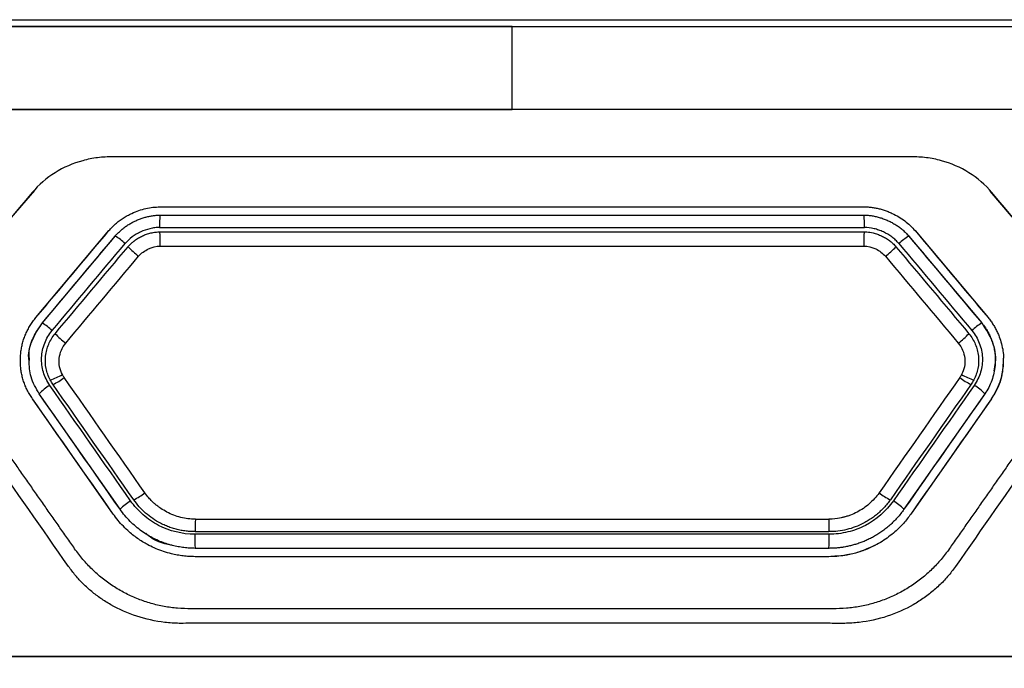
# Model space of a CAD drawing. Header units: millimetres. Extents: x 156812 to 157936, y 112087 to 113571.
# Tile 126 of 204: x 157465 to 157494, y 112853 to 112872. Entities that reach past the tile are written whole.
import ezdxf

# ---------------------------------------------------------------- set-up
doc = ezdxf.new("R2010")
doc.units = ezdxf.units.MM

msp = doc.modelspace()

# ---------------------------------------------------------------- linework, layer by layer
at = {"color": 7, "linetype": 'Continuous', "lineweight": 25}
for p, q in [((157449.988, 112872.45), (157509.028, 112872.45)), ((157479.477, 112872.25), (157449.988, 112872.25)), ((157449.988, 112872.25), (157479.477, 112872.25)), ((157479.477, 112872.25), (157509.028, 112872.25)), ((157479.477, 112872.25), (157479.477, 112872.25)), ((157479.477, 112872.25), (157509.028, 112872.25)), ((157479.477, 112869.75), (157479.477, 112869.75)), ((157465.138, 112867.319), (157464.435, 112866.504)), ((157494.477, 112866.554), (157493.829, 112867.307)), ((157468.907, 112866.582), (157490.047, 112866.582)), ((157465.185, 112863.508), (157467.375, 112866.118)), ((157491.579, 112866.118), (157493.769, 112863.508)), ((157465.377, 112863.347), (157467.567, 112865.957)), ((157491.387, 112865.957), (157493.577, 112863.347)), ((157464.967, 112862.222), (157464.967, 112862.222)), ((157493.987, 112862.221), (157493.987, 112862.221)), ((157465.079, 112861.075), (157465.079, 112861.075)), ((157467.504, 112857.612), (157465.079, 112861.075)), ((157467.709, 112857.755), (157465.284, 112861.219)), ((157465.284, 112861.219), (157465.284, 112861.219)), ((157493.67, 112861.219), (157491.245, 112857.755)), ((157493.875, 112861.075), (157491.45, 112857.612)), ((157493.875, 112861.075), (157493.875, 112861.075)), ((157467.504, 112857.612), (157467.504, 112857.612)), ((157467.709, 112857.755), (157467.709, 112857.755)), ((157491.245, 112857.755), (157491.245, 112857.755)), ((157491.45, 112857.612), (157491.45, 112857.612)), ((157491.45, 112857.612), (157491.45, 112857.612)), ((157488.992, 112857.082), (157469.962, 112857.082)), ((157488.992, 112856.582), (157469.962, 112856.582)), ((157469.962, 112856.582), (157469.962, 112856.582)), ((157469.962, 112856.332), (157469.962, 112856.332)), ((157469.962, 112856.332), (157469.962, 112856.332)), ((157488.992, 112856.332), (157469.962, 112856.332)), ((157488.992, 112856.582), (157488.992, 112856.582)), ((157488.992, 112856.332), (157488.992, 112856.332)), ((157467.277, 112853.332), (157467.277, 112853.332)), ((157491.677, 112853.332), (157491.677, 112853.332))]:
    msp.add_line(p, q, dxfattribs=at)
for centre, radius, start, end in [((157472.457, 112866.301), 3.561, 175.4612, 181.4118), ((157486.496, 112866.301), 3.562, 358.5886, 4.5375), ((157463.762, 112865.757), 5.156, 358.8526, 3.6197), ((157495.194, 112865.757), 5.157, 176.3813, 181.1471), ((157466.328, 112864.04), 2.283, 47.7742, 57.1355), ((157492.626, 112864.04), 2.282, 122.8637, 132.226), ((157470.236, 112867.857), 3.187, 224.1728, 231.8462), ((157488.718, 112867.856), 3.187, 308.1536, 315.8279), ((157463.83, 112861.063), 2.759, 48.159, 55.8948), ((157495.124, 112861.063), 2.759, 124.1044, 131.8412), ((157468.481, 112865.765), 3.861, 225.1914, 231.5252), ((157490.473, 112865.765), 3.861, 308.4746, 314.8093), ((157465.262, 112862.958), 1.363, 284.8466, 301.7125), ((157465.179, 112862.757), 1.353, 292.3278, 309.1522), ((157493.775, 112862.757), 1.353, 230.848, 247.6715), ((157493.692, 112862.959), 1.363, 238.2924, 255.1578), ((157466.322, 112860.265), 1.409, 120.8726, 137.426), ((157492.632, 112860.265), 1.41, 42.5748, 59.1272), ((157467.493, 112859.453), 1.544, 293.9274, 308.6433), ((157491.462, 112859.453), 1.544, 231.3569, 246.0719), ((157468.867, 112856.631), 1.614, 121.3873, 135.8327), ((157490.087, 112856.63), 1.614, 44.1681, 58.6125), ((157474.886, 112856.896), 4.935, 178.7261, 183.6391), ((157484.066, 112856.896), 4.936, 356.3621, 1.2735)]:
    msp.add_arc(centre, radius, start, end, dxfattribs=at)
for points in [[(157479.477, 112869.75), (157479.477, 112870.443), (157479.477, 112871.277), (157479.477, 112872.25)], [(157479.477, 112869.75), (157469.472, 112869.75), (157459.466, 112869.75), (157449.488, 112869.75)], [(157509.528, 112869.75), (157499.529, 112869.75), (157489.503, 112869.75), (157479.477, 112869.75)], [(157465.071, 112867.261), (157464.063, 112866.061), (157463.056, 112864.86), (157462.049, 112863.66)], [(157496.905, 112863.66), (157495.898, 112864.86), (157494.89, 112866.061), (157493.883, 112867.261)], [(157468.907, 112866.582), (157475.954, 112866.582), (157483, 112866.582), (157490.047, 112866.582)], [(157465.185, 112863.508), (157465.915, 112864.378), (157466.645, 112865.248), (157467.375, 112866.118)], [(157468.897, 112866.213), (157475.95, 112866.213), (157483.004, 112866.213), (157490.057, 112866.213)], [(157468.907, 112866.082), (157475.952, 112866.082), (157483.002, 112866.082), (157490.047, 112866.082)], [(157491.579, 112866.118), (157492.309, 112865.248), (157493.039, 112864.378), (157493.769, 112863.508)], [(157465.377, 112863.347), (157466.109, 112864.22), (157466.839, 112865.09), (157467.567, 112865.957)], [(157491.387, 112865.957), (157492.115, 112865.09), (157492.845, 112864.22), (157493.577, 112863.347)], [(157465.67, 112863.118), (157466.401, 112863.989), (157467.132, 112864.86), (157467.862, 112865.73)], [(157465.76, 112863.026), (157466.49, 112863.896), (157467.22, 112864.766), (157467.95, 112865.636)], [(157468.917, 112865.654), (157475.956, 112865.654), (157482.998, 112865.654), (157490.037, 112865.654)], [(157491.004, 112865.636), (157491.734, 112864.766), (157492.464, 112863.896), (157493.194, 112863.026)], [(157491.092, 112865.73), (157491.822, 112864.86), (157492.553, 112863.989), (157493.284, 112863.118)], [(157466.079, 112862.742), (157466.808, 112863.612), (157467.538, 112864.481), (157468.267, 112865.351)], [(157490.687, 112865.351), (157491.416, 112864.481), (157492.146, 112863.612), (157492.875, 112862.742)], [(157466.165, 112856.038), (157464.57, 112858.315), (157462.977, 112860.591), (157461.383, 112862.866)], [(157497.571, 112862.866), (157495.977, 112860.591), (157494.384, 112858.315), (157492.789, 112856.038)], [(157466.034, 112861.708), (157466.013, 112861.737), (157465.995, 112861.767), (157465.979, 112861.798)], [(157468.456, 112858.247), (157467.649, 112859.401), (157466.841, 112860.555), (157466.034, 112861.708)], [(157492.92, 112861.708), (157492.113, 112860.555), (157491.305, 112859.401), (157490.498, 112858.247)], [(157492.975, 112861.799), (157492.959, 112861.768), (157492.941, 112861.737), (157492.92, 112861.708)], [(157468.026, 112858.008), (157467.217, 112859.164), (157466.407, 112860.32), (157465.599, 112861.475)], [(157465.693, 112861.506), (157465.666, 112861.551), (157465.639, 112861.595), (157465.612, 112861.64)], [(157468.119, 112858.042), (157467.31, 112859.197), (157466.502, 112860.351), (157465.693, 112861.506)], [(157493.261, 112861.506), (157492.452, 112860.351), (157491.644, 112859.197), (157490.835, 112858.042)], [(157493.355, 112861.475), (157492.546, 112860.32), (157491.737, 112859.164), (157490.928, 112858.008)], [(157493.343, 112861.641), (157493.315, 112861.596), (157493.288, 112861.551), (157493.261, 112861.506)], [(157467.504, 112857.612), (157466.696, 112858.767), (157465.887, 112859.921), (157465.079, 112861.075)], [(157467.709, 112857.755), (157466.899, 112858.912), (157466.09, 112860.067), (157465.284, 112861.219)], [(157493.67, 112861.219), (157492.864, 112860.067), (157492.055, 112858.912), (157491.245, 112857.755)], [(157493.875, 112861.075), (157493.067, 112859.921), (157492.258, 112858.767), (157491.45, 112857.612)], [(157469.97, 112857.459), (157476.307, 112857.459), (157482.647, 112857.459), (157488.984, 112857.459)], [(157489.001, 112857.005), (157482.652, 112857.005), (157476.302, 112857.005), (157469.953, 112857.005)], [(157488.992, 112857.082), (157482.649, 112857.082), (157476.305, 112857.082), (157469.962, 112857.082)], [(157488.992, 112856.582), (157482.649, 112856.582), (157476.305, 112856.582), (157469.962, 112856.582)]]:
    msp.add_open_spline(points, degree=3, dxfattribs=at)
for points, knots in [([(157449.488, 112869.754), (157449.8, 112869.748), (157450.112, 112869.75), (157450.735, 112869.75), (157451.671, 112869.75), (157452.607, 112869.75), (157454.479, 112869.75), (157455.727, 112869.75), (157459.473, 112869.75), (157466.97, 112869.75), (157474.474, 112869.75), (157479.477, 112869.75)], [0, 0, 0, 0, 0.03125, 0.03125, 0.0625, 0.125, 0.125, 0.25, 0.25, 0.5, 1, 1, 1, 1]), ([(157509.528, 112869.75), (157508.861, 112869.75), (157507.527, 112869.75), (157505.527, 112869.75), (157503.525, 112869.75), (157501.524, 112869.75), (157499.521, 112869.75), (157497.519, 112869.75), (157495.516, 112869.75), (157493.512, 112869.75), (157491.509, 112869.75), (157489.504, 112869.75), (157487.5, 112869.75), (157485.495, 112869.75), (157483.489, 112869.75), (157481.483, 112869.75), (157480.146, 112869.75), (157479.477, 112869.75)], [0, 0, 0, 0, 0.066676, 0.133344, 0.200005, 0.266661, 0.333314, 0.399964, 0.466615, 0.533267, 0.599921, 0.666581, 0.733246, 0.799919, 0.866601, 0.933294, 1, 1, 1, 1]), ([(157493.883, 112867.261), (157493.686, 112867.496), (157493.453, 112867.697), (157492.94, 112868.018), (157492.519, 112868.199), (157492.07, 112868.288), (157491.767, 112868.326), (157491.613, 112868.334), (157491.152, 112868.333), (157490.845, 112868.332), (157489.309, 112868.332), (157485.623, 112868.332), (157479.477, 112868.332), (157473.331, 112868.332), (157469.645, 112868.332), (157468.109, 112868.332), (157467.802, 112868.333), (157467.341, 112868.334), (157467.187, 112868.326), (157466.884, 112868.288), (157466.435, 112868.199), (157466.014, 112868.018), (157465.501, 112867.697), (157465.268, 112867.496), (157465.071, 112867.261)], [0, 0, 0, 0, 0.03125, 0.03125, 0.0625, 0.078125, 0.078125, 0.09375, 0.09375, 0.125, 0.125, 0.25, 0.5, 0.75, 0.875, 0.875, 0.90625, 0.90625, 0.921875, 0.921875, 0.9375, 0.96875, 0.96875, 1, 1, 1, 1]), ([(157431.479, 112867.516), (157431.479, 112866.556), (157431.479, 112864.636), (157431.479, 112861.756), (157431.479, 112858.876), (157431.479, 112855.996), (157431.479, 112853.116), (157431.479, 112850.236), (157431.479, 112847.357), (157431.479, 112844.477), (157431.479, 112841.597), (157431.479, 112837.578), (157431.479, 112831.82), (157431.478, 112825.808), (157431.479, 112820.712), (157431.477, 112818.013), (157431.479, 112816.23), (157431.475, 112815.478), (157431.483, 112814.882), (157431.511, 112814.437), (157431.558, 112813.999), (157431.648, 112813.413), (157431.808, 112812.687), (157432.032, 112811.978), (157432.249, 112811.423), (157432.429, 112811.018), (157432.629, 112810.617), (157432.867, 112810.192), (157433.134, 112809.734), (157433.415, 112809.247), (157433.696, 112808.761), (157433.976, 112808.275), (157434.256, 112807.79), (157434.536, 112807.306), (157434.815, 112806.822), (157435.094, 112806.34), (157435.372, 112805.857), (157435.65, 112805.376), (157435.928, 112804.895), (157436.205, 112804.415), (157436.482, 112803.936), (157436.758, 112803.457), (157437.034, 112802.979), (157437.31, 112802.502), (157437.585, 112802.026), (157437.86, 112801.55), (157438.134, 112801.075), (157438.408, 112800.6), (157438.681, 112800.127), (157438.954, 112799.654), (157439.227, 112799.181), (157439.499, 112798.71), (157439.771, 112798.239), (157440.151, 112797.581), (157440.639, 112796.734), (157441.239, 112795.697), (157441.688, 112794.912), (157441.994, 112794.391), (157442.153, 112794.14), (157442.343, 112793.856), (157442.573, 112793.541), (157442.943, 112793.078), (157443.444, 112792.529), (157444.319, 112791.727), (157445.541, 112790.872), (157447.167, 112790.13), (157448.612, 112789.758), (157449.645, 112789.635), (157450.241, 112789.603), (157455.078, 112789.602), (157464.828, 112789.603), (157476.017, 112789.603), (157484.261, 112789.602), (157489.037, 112789.602), (157493.83, 112789.602), (157498.639, 112789.601), (157503.463, 112789.603), (157506.834, 112789.597), (157508.746, 112789.602), (157509.34, 112789.636), (157510.372, 112789.762), (157511.815, 112790.138), (157513.44, 112790.885), (157514.659, 112791.744), (157515.532, 112792.549), (157516.03, 112793.097), (157516.399, 112793.561), (157516.656, 112793.916), (157516.902, 112794.29), (157517.151, 112794.711), (157517.415, 112795.172), (157517.691, 112795.649), (157517.957, 112796.11), (157518.213, 112796.555), (157518.46, 112796.983), (157518.698, 112797.394), (157519.082, 112798.061), (157519.619, 112798.991), (157520.314, 112800.194), (157521.016, 112801.41), (157521.725, 112802.637), (157522.44, 112803.877), (157523.163, 112805.128), (157523.892, 112806.391), (157524.629, 112807.665), (157525.37, 112808.953), (157525.934, 112809.916), (157526.297, 112810.56), (157526.459, 112810.88), (157526.611, 112811.203), (157526.75, 112811.531), (157526.877, 112811.862), (157526.993, 112812.197), (157527.096, 112812.536), (157527.187, 112812.879), (157527.267, 112813.226), (157527.339, 112813.606), (157527.402, 112814.019), (157527.448, 112814.458), (157527.475, 112814.906), (157527.481, 112815.404), (157527.479, 112815.96), (157527.479, 112816.559), (157527.479, 112817.844), (157527.479, 112820.441), (157527.479, 112825.12), (157527.478, 112831.425), (157527.478, 112838.139), (157527.478, 112844.489), (157527.478, 112850.245), (157527.478, 112856.002), (157527.478, 112861.759), (157527.479, 112865.597), (157527.479, 112867.516)], [0, 0, 0, 0, 0.012516, 0.025033, 0.037549, 0.050066, 0.062582, 0.075098, 0.087615, 0.100131, 0.112648, 0.125164, 0.152545, 0.187742, 0.203596, 0.219038, 0.222974, 0.226863, 0.228861, 0.230753, 0.232681, 0.234614, 0.23849, 0.242367, 0.244318, 0.246265, 0.248143, 0.250167, 0.252617, 0.255065, 0.257508, 0.259949, 0.262385, 0.264819, 0.267248, 0.269675, 0.272098, 0.274517, 0.276933, 0.279345, 0.281754, 0.28416, 0.286562, 0.288961, 0.291356, 0.293747, 0.296136, 0.29852, 0.300902, 0.303279, 0.305654, 0.308024, 0.310392, 0.312756, 0.317949, 0.323165, 0.328403, 0.329758, 0.331054, 0.332293, 0.33422, 0.336154, 0.340029, 0.343905, 0.351632, 0.359384, 0.367106, 0.370978, 0.372929, 0.374885, 0.434032, 0.500067, 0.520759, 0.541519, 0.562349, 0.583247, 0.604214, 0.62525, 0.627202, 0.629142, 0.633002, 0.640742, 0.648473, 0.656221, 0.660086, 0.663953, 0.66589, 0.667824, 0.669676, 0.671729, 0.674214, 0.676615, 0.678933, 0.681168, 0.68332, 0.685389, 0.687375, 0.693367, 0.699418, 0.705528, 0.711697, 0.717926, 0.724214, 0.730561, 0.736967, 0.743433, 0.749958, 0.751528, 0.753088, 0.75464, 0.756187, 0.757731, 0.759272, 0.760814, 0.762358, 0.763905, 0.765459, 0.767408, 0.769356, 0.771221, 0.773256, 0.775863, 0.77847, 0.781077, 0.792644, 0.812357, 0.842141, 0.874902, 0.899921, 0.924941, 0.949961, 0.97498, 1, 1, 1, 1]), ([(157467.375, 112866.118), (157467.406, 112866.153), (157467.468, 112866.224), (157467.572, 112866.321), (157467.683, 112866.412), (157467.803, 112866.495), (157467.93, 112866.57), (157468.087, 112866.65), (157468.272, 112866.725), (157468.483, 112866.787), (157468.695, 112866.825), (157468.837, 112866.83), (157468.907, 112866.832)], [0, 0, 0, 0, 0.080933, 0.162214, 0.244318, 0.327706, 0.412818, 0.500068, 0.6301, 0.755772, 0.878548, 1, 1, 1, 1]), ([(157468.907, 112866.832), (157469.612, 112866.832), (157471.021, 112866.832), (157473.135, 112866.832), (157475.249, 112866.832), (157477.363, 112866.832), (157479.477, 112866.832), (157481.591, 112866.832), (157483.705, 112866.832), (157485.819, 112866.832), (157487.933, 112866.832), (157489.342, 112866.832), (157490.047, 112866.832)], [0, 0, 0, 0, 0.1, 0.2, 0.3, 0.4, 0.5, 0.6, 0.7, 0.8, 0.9, 1, 1, 1, 1]), ([(157490.047, 112866.832), (157490.087, 112866.832), (157490.167, 112866.83), (157490.288, 112866.818), (157490.409, 112866.798), (157490.529, 112866.77), (157490.65, 112866.734), (157490.77, 112866.69), (157490.918, 112866.625), (157491.088, 112866.536), (157491.271, 112866.414), (157491.437, 112866.276), (157491.532, 112866.171), (157491.579, 112866.118)], [0, 0, 0, 0, 0.069348, 0.1389057, 0.2089742, 0.279848, 0.3518116, 0.4251371, 0.5000816, 0.6300841, 0.7557445, 0.8785271, 1, 1, 1, 1]), ([(157467.567, 112865.957), (157467.593, 112865.987), (157467.645, 112866.046), (157467.732, 112866.128), (157467.824, 112866.204), (157467.922, 112866.273), (157468.024, 112866.336), (157468.129, 112866.393), (157468.237, 112866.442), (157468.348, 112866.485), (157468.459, 112866.52), (157468.572, 112866.548), (157468.684, 112866.567), (157468.796, 112866.58), (157468.87, 112866.582), (157468.907, 112866.582)], [0, 0, 0, 0, 0.0776447, 0.1557493, 0.234205, 0.3128632, 0.3915482, 0.4700689, 0.5482289, 0.6258352, 0.7027057, 0.7786774, 0.8536129, 0.9274083, 1, 1, 1, 1]), ([(157490.047, 112866.582), (157490.087, 112866.582), (157490.167, 112866.58), (157490.288, 112866.565), (157490.41, 112866.542), (157490.532, 112866.509), (157490.653, 112866.468), (157490.771, 112866.419), (157490.887, 112866.361), (157490.999, 112866.295), (157491.106, 112866.222), (157491.207, 112866.141), (157491.302, 112866.054), (157491.359, 112865.989), (157491.387, 112865.957)], [0, 0, 0, 0, 0.078693, 0.158794, 0.240217, 0.322818, 0.406413, 0.490786, 0.575696, 0.660896, 0.746138, 0.831192, 0.915861, 1, 1, 1, 1]), ([(157468.897, 112866.213), (157468.85, 112866.213), (157468.803, 112866.21), (157468.706, 112866.198), (157468.654, 112866.188), (157468.512, 112866.154), (157468.42, 112866.121), (157468.284, 112866.058), (157468.219, 112866.024), (157468.157, 112865.985), (157468.116, 112865.958), (157468.098, 112865.945), (157467.994, 112865.869), (157467.923, 112865.803), (157467.862, 112865.73)], [0, 0, 0, 0, 0.125, 0.125, 0.25, 0.25, 0.5, 0.5, 0.625, 0.6875, 0.6875, 0.75, 0.75, 1, 1, 1, 1]), ([(157467.95, 112865.636), (157467.969, 112865.658), (157468.009, 112865.702), (157468.075, 112865.764), (157468.159, 112865.831), (157468.261, 112865.899), (157468.38, 112865.963), (157468.506, 112866.014), (157468.638, 112866.051), (157468.772, 112866.077), (157468.863, 112866.081), (157468.907, 112866.082)], [0, 0, 0, 0, 0.080728, 0.163855, 0.249897, 0.376754, 0.499952, 0.622955, 0.749607, 0.877985, 1, 1, 1, 1]), ([(157490.047, 112866.082), (157490.076, 112866.082), (157490.135, 112866.08), (157490.225, 112866.069), (157490.331, 112866.047), (157490.448, 112866.013), (157490.574, 112865.963), (157490.693, 112865.899), (157490.807, 112865.822), (157490.913, 112865.736), (157490.974, 112865.669), (157491.004, 112865.636)], [0, 0, 0, 0, 0.0806409, 0.1638318, 0.250082, 0.3778536, 0.5002132, 0.6232455, 0.7497935, 0.8778438, 1, 1, 1, 1]), ([(157491.092, 112865.73), (157491.062, 112865.766), (157491.029, 112865.801), (157490.957, 112865.867), (157490.917, 112865.901), (157490.799, 112865.987), (157490.715, 112866.037), (157490.58, 112866.1), (157490.511, 112866.128), (157490.442, 112866.151), (157490.395, 112866.165), (157490.373, 112866.171), (157490.248, 112866.201), (157490.151, 112866.213), (157490.057, 112866.213)], [0, 0, 0, 0, 0.125, 0.125, 0.25, 0.25, 0.5, 0.5, 0.625, 0.6875, 0.6875, 0.75, 0.75, 1, 1, 1, 1]), ([(157468.267, 112865.351), (157468.347, 112865.446), (157468.449, 112865.517), (157468.673, 112865.622), (157468.796, 112865.654), (157468.917, 112865.654)], [0, 0, 0, 0, 0.5, 0.5, 1, 1, 1, 1]), ([(157490.037, 112865.654), (157490.162, 112865.654), (157490.284, 112865.621), (157490.507, 112865.516), (157490.61, 112865.443), (157490.687, 112865.351)], [0, 0, 0, 0, 0.5, 0.5, 1, 1, 1, 1]), ([(157464.719, 112862.311), (157464.722, 112862.36), (157464.729, 112862.459), (157464.751, 112862.604), (157464.783, 112862.745), (157464.824, 112862.882), (157464.876, 112863.016), (157464.938, 112863.145), (157465.01, 112863.271), (157465.092, 112863.393), (157465.154, 112863.469), (157465.185, 112863.508)], [0, 0, 0, 0, 0.114018, 0.225919, 0.336276, 0.445687, 0.554766, 0.664131, 0.774396, 0.88616, 1, 1, 1, 1]), ([(157493.769, 112863.508), (157493.796, 112863.474), (157493.852, 112863.405), (157493.925, 112863.296), (157493.993, 112863.181), (157494.052, 112863.061), (157494.116, 112862.909), (157494.175, 112862.725), (157494.221, 112862.507), (157494.231, 112862.361), (157494.236, 112862.288)], [0, 0, 0, 0, 0.099134, 0.198258, 0.297828, 0.398293, 0.500091, 0.668737, 0.834683, 1, 1, 1, 1]), ([(157497.267, 112863.228), (157497.189, 112863.116), (157497.033, 112862.893), (157496.799, 112862.559), (157496.564, 112862.224), (157496.33, 112861.889), (157496.096, 112861.554), (157495.861, 112861.22), (157495.627, 112860.885), (157495.392, 112860.55), (157495.158, 112860.215), (157494.923, 112859.88), (157494.689, 112859.545), (157494.454, 112859.21), (157494.22, 112858.875), (157493.985, 112858.54), (157493.751, 112858.205), (157493.516, 112857.87), (157493.282, 112857.535), (157493.047, 112857.2), (157492.812, 112856.866), (157492.58, 112856.53), (157492.331, 112856.207), (157492.051, 112855.914), (157491.745, 112855.65), (157491.415, 112855.417), (157491.065, 112855.217), (157490.697, 112855.052), (157490.315, 112854.922), (157489.92, 112854.831), (157489.517, 112854.777), (157489.109, 112854.766), (157488.699, 112854.768), (157488.289, 112854.768), (157487.88, 112854.768), (157487.47, 112854.768), (157487.06, 112854.768), (157486.65, 112854.768), (157486.24, 112854.768), (157485.83, 112854.768), (157485.42, 112854.768), (157485.011, 112854.768), (157484.601, 112854.768), (157484.191, 112854.768), (157483.781, 112854.768), (157483.371, 112854.768), (157482.961, 112854.768), (157482.551, 112854.768), (157482.141, 112854.768), (157481.731, 112854.768), (157481.322, 112854.768), (157480.912, 112854.768), (157480.502, 112854.768), (157480.092, 112854.768), (157479.682, 112854.768), (157479.272, 112854.768), (157478.862, 112854.768), (157478.452, 112854.768), (157478.042, 112854.768), (157477.632, 112854.768), (157477.223, 112854.768), (157476.813, 112854.768), (157476.403, 112854.768), (157475.993, 112854.768), (157475.583, 112854.768), (157475.173, 112854.768), (157474.763, 112854.768), (157474.353, 112854.768), (157473.943, 112854.768), (157473.534, 112854.768), (157473.124, 112854.768), (157472.714, 112854.768), (157472.304, 112854.768), (157471.894, 112854.768), (157471.484, 112854.768), (157471.074, 112854.768), (157470.665, 112854.768), (157470.255, 112854.768), (157469.845, 112854.766), (157469.437, 112854.778), (157469.034, 112854.831), (157468.639, 112854.923), (157468.257, 112855.053), (157467.889, 112855.218), (157467.539, 112855.417), (157467.209, 112855.65), (157466.903, 112855.914), (157466.623, 112856.207), (157466.374, 112856.529), (157466.142, 112856.866), (157465.907, 112857.2), (157465.672, 112857.535), (157465.438, 112857.87), (157465.203, 112858.205), (157464.969, 112858.54), (157464.734, 112858.875), (157464.5, 112859.21), (157464.265, 112859.545), (157464.031, 112859.88), (157463.796, 112860.215), (157463.562, 112860.55), (157463.327, 112860.885), (157463.093, 112861.22), (157462.858, 112861.554), (157462.624, 112861.889), (157462.39, 112862.224), (157462.155, 112862.559), (157461.921, 112862.893), (157461.765, 112863.116), (157461.687, 112863.228)], [0, 0, 0, 0, 0.009368, 0.018735, 0.028103, 0.03747, 0.046838, 0.056205, 0.065572, 0.07494, 0.084307, 0.093675, 0.103042, 0.11241, 0.121777, 0.131145, 0.140512, 0.14988, 0.159248, 0.168616, 0.177984, 0.187349, 0.19667, 0.205938, 0.215172, 0.224386, 0.233592, 0.242798, 0.252015, 0.261254, 0.270533, 0.279869, 0.289236, 0.298605, 0.307973, 0.31734, 0.326708, 0.336076, 0.345444, 0.354811, 0.364179, 0.373546, 0.382914, 0.392281, 0.401648, 0.411016, 0.420383, 0.42975, 0.439117, 0.448484, 0.457852, 0.467219, 0.476586, 0.485953, 0.49532, 0.504687, 0.514054, 0.523421, 0.532788, 0.542155, 0.551523, 0.56089, 0.570257, 0.579624, 0.588991, 0.598359, 0.607726, 0.617093, 0.626461, 0.635828, 0.645196, 0.654563, 0.663931, 0.673299, 0.682667, 0.692035, 0.701403, 0.710771, 0.720138, 0.729474, 0.738752, 0.747992, 0.757209, 0.766415, 0.775619, 0.784832, 0.794064, 0.80333, 0.81265, 0.822016, 0.831384, 0.840751, 0.850119, 0.859487, 0.868855, 0.878222, 0.88759, 0.896957, 0.906325, 0.915692, 0.92506, 0.934427, 0.943795, 0.953162, 0.96253, 0.971897, 0.981265, 0.990632, 1, 1, 1, 1]), ([(157464.979, 112862.224), (157464.975, 112862.248), (157464.945, 112862.461), (157465.063, 112862.873), (157465.272, 112863.189), (157465.377, 112863.347)], [0, 0, 0, 0, 0.061242, 0.530284, 1, 1, 1, 1]), ([(157464.994, 112862.224), (157464.987, 112862.295), (157464.961, 112862.534), (157465.095, 112862.935), (157465.283, 112863.21), (157465.377, 112863.347)], [0, 0, 0, 0, 0.175203, 0.590009, 1, 1, 1, 1]), ([(157493.577, 112863.347), (157493.602, 112863.316), (157493.654, 112863.252), (157493.724, 112863.146), (157493.79, 112863.03), (157493.849, 112862.903), (157493.901, 112862.765), (157493.943, 112862.618), (157493.972, 112862.462), (157493.99, 112862.278), (157493.985, 112862.069), (157493.948, 112861.841), (157493.883, 112861.62), (157493.793, 112861.41), (157493.711, 112861.282), (157493.67, 112861.219)], [0, 0, 0, 0, 0.052468, 0.107855, 0.166159, 0.227347, 0.291362, 0.358126, 0.427557, 0.499588, 0.600352, 0.701006, 0.801365, 0.901128, 1, 1, 1, 1]), ([(157493.577, 112863.347), (157493.694, 112863.17), (157493.929, 112862.813), (157494.023, 112862.285), (157493.958, 112861.993), (157493.94, 112861.911)], [0, 0, 0, 0, 0.4157451, 0.8352681, 1, 1, 1, 1]), ([(157465.599, 112861.475), (157465.513, 112861.597), (157465.452, 112861.73), (157465.368, 112862.013), (157465.349, 112862.16), (157465.362, 112862.455), (157465.393, 112862.6), (157465.501, 112862.876), (157465.574, 112863.004), (157465.67, 112863.118)], [0, 0, 0, 0, 0.25, 0.25, 0.5, 0.5, 0.75, 0.75, 1, 1, 1, 1]), ([(157465.612, 112861.64), (157465.554, 112861.751), (157465.516, 112861.864), (157465.467, 112862.103), (157465.461, 112862.23), (157465.488, 112862.478), (157465.519, 112862.597), (157465.615, 112862.822), (157465.678, 112862.929), (157465.76, 112863.026)], [0, 0, 0, 0, 0.25, 0.25, 0.5, 0.5, 0.75, 0.75, 1, 1, 1, 1]), ([(157493.194, 112863.026), (157493.276, 112862.928), (157493.339, 112862.822), (157493.434, 112862.597), (157493.466, 112862.478), (157493.493, 112862.231), (157493.487, 112862.104), (157493.439, 112861.865), (157493.4, 112861.751), (157493.343, 112861.641)], [0, 0, 0, 0, 0.25, 0.25, 0.5, 0.5, 0.75, 0.75, 1, 1, 1, 1]), ([(157493.284, 112863.118), (157493.38, 112863.004), (157493.452, 112862.877), (157493.56, 112862.601), (157493.592, 112862.456), (157493.605, 112862.161), (157493.586, 112862.014), (157493.503, 112861.731), (157493.441, 112861.597), (157493.355, 112861.475)], [0, 0, 0, 0, 0.25, 0.25, 0.5, 0.5, 0.75, 0.75, 1, 1, 1, 1]), ([(157465.979, 112861.798), (157465.94, 112861.873), (157465.913, 112861.952), (157465.88, 112862.117), (157465.876, 112862.202), (157465.903, 112862.451), (157465.971, 112862.614), (157466.079, 112862.742)], [0, 0, 0, 0, 0.25, 0.25, 0.5, 0.5, 1, 1, 1, 1]), ([(157492.875, 112862.742), (157492.983, 112862.614), (157493.051, 112862.451), (157493.078, 112862.202), (157493.074, 112862.117), (157493.042, 112861.953), (157493.014, 112861.874), (157492.975, 112861.799)], [0, 0, 0, 0, 0.5, 0.5, 0.75, 0.75, 1, 1, 1, 1]), ([(157465.079, 112861.075), (157465.051, 112861.117), (157464.996, 112861.199), (157464.925, 112861.327), (157464.864, 112861.459), (157464.814, 112861.594), (157464.774, 112861.731), (157464.744, 112861.872), (157464.725, 112862.016), (157464.716, 112862.162), (157464.718, 112862.261), (157464.719, 112862.311)], [0, 0, 0, 0, 0.113948, 0.225799, 0.336125, 0.445523, 0.554607, 0.663992, 0.774291, 0.886103, 1, 1, 1, 1]), ([(157493.875, 112861.075), (157493.898, 112861.11), (157493.961, 112861.203), (157494.061, 112861.393), (157494.153, 112861.633), (157494.21, 112861.882), (157494.236, 112862.095), (157494.236, 112862.227), (157494.236, 112862.288)], [0, 0, 0, 0, 0.096183, 0.262696, 0.500666, 0.692109, 0.85864, 1, 1, 1, 1]), ([(157465.284, 112861.219), (157465.187, 112861.385), (157465.006, 112861.697), (157464.987, 112862.056), (157464.979, 112862.224)], [0, 0, 0, 0, 0.534723, 1, 1, 1, 1]), ([(157494.224, 112862.223), (157494.214, 112862.031), (157494.194, 112861.62), (157493.986, 112861.265), (157493.875, 112861.075)], [0, 0, 0, 0, 0.467717, 1, 1, 1, 1]), ([(157469.97, 112857.459), (157469.821, 112857.459), (157469.675, 112857.478), (157469.389, 112857.548), (157469.248, 112857.602), (157469.053, 112857.704), (157468.991, 112857.741), (157468.899, 112857.803), (157468.854, 112857.836), (157468.803, 112857.877), (157468.778, 112857.897), (157468.766, 112857.908), (157468.76, 112857.912), (157468.757, 112857.915), (157468.753, 112857.918), (157468.747, 112857.924), (157468.715, 112857.95), (157468.611, 112858.054), (157468.537, 112858.132), (157468.456, 112858.247)], [0, 0, 0, 0, 0.25, 0.25, 0.5, 0.5, 0.625, 0.625, 0.6875, 0.71875, 0.734375, 0.742188, 0.746094, 0.746094, 0.75, 0.75, 0.875, 0.875, 1, 1, 1, 1]), ([(157490.498, 112858.247), (157490.412, 112858.125), (157490.313, 112858.016), (157490.092, 112857.822), (157489.966, 112857.737), (157489.771, 112857.636), (157489.705, 112857.607), (157489.602, 112857.568), (157489.549, 112857.549), (157489.487, 112857.531), (157489.455, 112857.522), (157489.44, 112857.518), (157489.433, 112857.516), (157489.428, 112857.515), (157489.424, 112857.514), (157489.419, 112857.512), (157489.38, 112857.502), (157489.235, 112857.475), (157489.127, 112857.459), (157488.984, 112857.459)], [0, 0, 0, 0, 0.25, 0.25, 0.5, 0.5, 0.625, 0.625, 0.6875, 0.71875, 0.734375, 0.742187, 0.746094, 0.746094, 0.75, 0.75, 0.875, 0.875, 1, 1, 1, 1]), ([(157469.953, 112857.005), (157469.573, 112857.005), (157469.199, 112857.098), (157468.698, 112857.359), (157468.542, 112857.467), (157468.261, 112857.715), (157468.135, 112857.853), (157468.026, 112858.008)], [0, 0, 0, 0, 0.5, 0.5, 0.75, 0.75, 1, 1, 1, 1]), ([(157469.962, 112857.083), (157469.91, 112857.084), (157469.807, 112857.086), (157469.654, 112857.101), (157469.503, 112857.127), (157469.355, 112857.163), (157469.208, 112857.21), (157469.064, 112857.268), (157468.888, 112857.352), (157468.688, 112857.47), (157468.475, 112857.636), (157468.281, 112857.825), (157468.173, 112857.969), (157468.119, 112858.042)], [0, 0, 0, 0, 0.071608, 0.142568, 0.213223, 0.283922, 0.355013, 0.426837, 0.499726, 0.625368, 0.749391, 0.873653, 1, 1, 1, 1]), ([(157490.835, 112858.042), (157490.805, 112858), (157490.744, 112857.917), (157490.643, 112857.801), (157490.536, 112857.692), (157490.421, 112857.591), (157490.298, 112857.498), (157490.169, 112857.413), (157490, 112857.317), (157489.787, 112857.221), (157489.529, 112857.141), (157489.263, 112857.091), (157489.083, 112857.086), (157488.992, 112857.083)], [0, 0, 0, 0, 0.0719291, 0.143116, 0.2138947, 0.2846049, 0.3555872, 0.4271786, 0.4997073, 0.6258982, 0.7500859, 0.8741561, 1, 1, 1, 1]), ([(157490.928, 112858.008), (157490.71, 112857.698), (157490.42, 112857.444), (157489.919, 112857.184), (157489.741, 112857.118), (157489.377, 112857.029), (157489.191, 112857.005), (157489.001, 112857.005)], [0, 0, 0, 0, 0.5, 0.5, 0.75, 0.75, 1, 1, 1, 1]), ([(157468.577, 112856.671), (157468.525, 112856.7), (157468.419, 112856.757), (157468.268, 112856.855), (157468.122, 112856.961), (157467.967, 112857.089), (157467.807, 112857.241), (157467.646, 112857.419), (157467.551, 112857.548), (157467.504, 112857.612)], [0, 0, 0, 0, 0.1247814, 0.2495801, 0.3748554, 0.5010613, 0.6682934, 0.8342521, 1, 1, 1, 1]), ([(157469.962, 112856.582), (157469.907, 112856.583), (157469.796, 112856.585), (157469.627, 112856.602), (157469.452, 112856.629), (157469.273, 112856.669), (157469.09, 112856.722), (157468.905, 112856.791), (157468.72, 112856.876), (157468.536, 112856.978), (157468.355, 112857.098), (157468.179, 112857.235), (157468.011, 112857.391), (157467.851, 112857.563), (157467.757, 112857.691), (157467.709, 112857.755)], [0, 0, 0, 0, 0.061746, 0.126123, 0.19312, 0.262714, 0.334876, 0.409571, 0.486768, 0.566451, 0.648596, 0.733136, 0.819971, 0.908972, 1, 1, 1, 1]), ([(157491.245, 112857.755), (157491.213, 112857.711), (157491.149, 112857.623), (157491.043, 112857.499), (157490.934, 112857.383), (157490.819, 112857.276), (157490.701, 112857.177), (157490.58, 112857.086), (157490.457, 112857.003), (157490.332, 112856.929), (157490.205, 112856.863), (157490.078, 112856.805), (157489.952, 112856.755), (157489.825, 112856.711), (157489.7, 112856.675), (157489.576, 112856.645), (157489.455, 112856.621), (157489.335, 112856.603), (157489.218, 112856.591), (157489.104, 112856.584), (157489.029, 112856.583), (157488.992, 112856.582)], [0, 0, 0, 0, 0.062413, 0.123872, 0.184342, 0.24379, 0.302184, 0.359501, 0.415719, 0.470826, 0.524817, 0.577685, 0.629413, 0.679982, 0.729371, 0.777559, 0.82453, 0.87027, 0.914765, 0.95801, 1, 1, 1, 1]), ([(157491.45, 112857.612), (157491.415, 112857.564), (157491.345, 112857.467), (157491.229, 112857.331), (157491.105, 112857.201), (157490.958, 112857.064), (157490.787, 112856.925), (157490.589, 112856.788), (157490.449, 112856.711), (157490.38, 112856.673)], [0, 0, 0, 0, 0.124376, 0.248703, 0.37343, 0.498999, 0.666987, 0.833628, 1, 1, 1, 1]), ([(157469.97, 112857.459), (157469.97, 112857.413), (157469.97, 112857.363), (157469.969, 112857.268), (157469.969, 112857.224), (157469.967, 112857.151), (157469.966, 112857.123), (157469.964, 112857.088), (157469.963, 112857.082), (157469.962, 112857.082)], [0, 0, 0, 0, 0.25, 0.25, 0.5, 0.5, 0.75, 0.75, 1, 1, 1, 1]), ([(157488.984, 112857.459), (157488.984, 112857.413), (157488.984, 112857.363), (157488.985, 112857.268), (157488.985, 112857.224), (157488.987, 112857.151), (157488.988, 112857.123), (157488.99, 112857.088), (157488.991, 112857.082), (157488.992, 112857.082)], [0, 0, 0, 0, 0.25, 0.25, 0.5, 0.5, 0.75, 0.75, 1, 1, 1, 1]), ([(157469.27, 112856.676), (157469.258, 112856.678), (157469.002, 112856.711), (157468.707, 112856.821), (157468.505, 112857.015), (157468.481, 112857.038)], [0, 0, 0, 0, 0.041264, 0.886585, 1, 1, 1, 1]), ([(157469.962, 112856.332), (157469.902, 112856.333), (157469.783, 112856.336), (157469.604, 112856.352), (157469.427, 112856.379), (157469.23, 112856.421), (157469.018, 112856.482), (157468.792, 112856.565), (157468.649, 112856.636), (157468.577, 112856.671)], [0, 0, 0, 0, 0.124271, 0.248559, 0.373317, 0.498992, 0.666958, 0.8336, 1, 1, 1, 1]), ([(157490.38, 112856.673), (157490.326, 112856.646), (157490.219, 112856.592), (157490.052, 112856.524), (157489.881, 112856.466), (157489.686, 112856.412), (157489.47, 112856.368), (157489.231, 112856.338), (157489.072, 112856.334), (157488.992, 112856.332)], [0, 0, 0, 0, 0.124805, 0.249612, 0.374882, 0.501068, 0.668425, 0.834378, 1, 1, 1, 1]), ([(157490.379, 112856.672), (157490.158, 112856.574), (157489.716, 112856.378), (157489.233, 112856.348), (157488.992, 112856.332)], [0, 0, 0, 0, 0.501374, 1, 1, 1, 1]), ([(157446.479, 112856.476), (157446.479, 112855.854), (157446.479, 112853.843), (157446.479, 112850.227), (157446.479, 112850.009), (157446.479, 112849.674), (157446.476, 112849.561), (157446.483, 112849.332), (157446.495, 112849.218), (157446.561, 112848.878), (157446.64, 112848.654), (157446.859, 112848.218), (157446.996, 112848.007), (157447.254, 112847.565), (157447.384, 112847.338), (157447.65, 112846.877), (157448.058, 112846.17), (157448.49, 112845.421), (157449.986, 112842.831), (157451.356, 112840.458), (157453.672, 112836.447), (157454.487, 112835.034), (157455.776, 112832.802), (157456.271, 112831.944), (157456.781, 112831.062), (157456.894, 112830.866), (157456.949, 112830.766), (157457.132, 112830.477), (157457.276, 112830.299), (157457.76, 112829.814), (157458.155, 112829.559), (157458.812, 112829.325), (157459.041, 112829.272), (157459.395, 112829.235), (157459.515, 112829.232), (157459.756, 112829.232), (157460.36, 112829.232), (157461.217, 112829.232), (157462.027, 112829.232), (157462.356, 112829.232), (157462.438, 112829.232), (157462.458, 112829.232), (157462.466, 112829.232), (157462.472, 112829.232), (157462.495, 112829.232), (157462.584, 112829.232), (157462.939, 112829.232), (157464.361, 112829.232), (157465.715, 112829.232), (157471.131, 112829.232), (157475.465, 112829.232), (157484.133, 112829.232), (157489.551, 112829.232), (157495.238, 112829.232), (157496.66, 112829.232), (157497.015, 112829.232), (157497.104, 112829.232), (157497.127, 112829.232), (157497.133, 112829.232), (157497.141, 112829.232), (157497.16, 112829.232), (157497.241, 112829.232), (157497.563, 112829.232), (157498.111, 112829.232), (157498.713, 112829.232), (157499.071, 112829.232), (157499.309, 112829.232), (157499.428, 112829.231), (157500.017, 112829.271), (157500.468, 112829.41), (157501.261, 112829.856), (157501.603, 112830.163), (157501.923, 112830.624), (157501.98, 112830.721), (157502.092, 112830.916), (157502.26, 112831.207), (157502.871, 112832.265), (157504.271, 112834.69), (157505.469, 112836.764), (157507.736, 112840.692), (157509.079, 112843.017), (157510.545, 112845.557), (157510.969, 112846.292), (157511.37, 112846.985), (157511.631, 112847.438), (157511.757, 112847.662), (157512.016, 112848.093), (157512.147, 112848.302), (157512.347, 112848.736), (157512.418, 112848.959), (157512.471, 112849.295), (157512.479, 112849.408), (157512.479, 112849.633), (157512.479, 112849.967), (157512.479, 112850.289), (157512.479, 112853.845), (157512.479, 112855.837), (157512.479, 112856.476)], [0, 0, 0, 0, 0.125, 0.125, 0.132813, 0.132813, 0.136719, 0.136719, 0.140625, 0.140625, 0.148438, 0.148438, 0.15625, 0.15625, 0.164063, 0.164063, 0.171875, 0.1875, 0.1875, 0.25, 0.25, 0.28125, 0.28125, 0.296875, 0.298828, 0.298828, 0.300781, 0.300781, 0.304688, 0.304688, 0.3125, 0.3125, 0.316406, 0.316406, 0.318359, 0.318359, 0.320313, 0.328125, 0.332031, 0.333008, 0.333252, 0.333313, 0.333313, 0.333374, 0.333496, 0.333984, 0.335938, 0.34375, 0.375, 0.375, 0.5, 0.5, 0.625, 0.65625, 0.664062, 0.666016, 0.666504, 0.666626, 0.666687, 0.666687, 0.666748, 0.666992, 0.667969, 0.671875, 0.675781, 0.677734, 0.677734, 0.679687, 0.679687, 0.6875, 0.6875, 0.695312, 0.695312, 0.697266, 0.697266, 0.699219, 0.703125, 0.71875, 0.75, 0.75, 0.8125, 0.8125, 0.828125, 0.835937, 0.835937, 0.84375, 0.84375, 0.851562, 0.851562, 0.859375, 0.859375, 0.863281, 0.863281, 0.867187, 0.875, 0.875, 1, 1, 1, 1]), ([(157488.992, 112856.332), (157488.287, 112856.332), (157486.878, 112856.332), (157484.764, 112856.332), (157482.649, 112856.332), (157480.534, 112856.332), (157478.42, 112856.332), (157476.305, 112856.332), (157474.19, 112856.332), (157472.076, 112856.332), (157470.666, 112856.332), (157469.962, 112856.332)], [0, 0, 0, 0, 0.111111, 0.222222, 0.333333, 0.444444, 0.555556, 0.666667, 0.777778, 0.888889, 1, 1, 1, 1]), ([(157492.789, 112856.038), (157492.752, 112855.986), (157492.678, 112855.883), (157492.557, 112855.736), (157492.43, 112855.595), (157492.296, 112855.461), (157492.155, 112855.333), (157492.008, 112855.212), (157491.853, 112855.098), (157491.692, 112854.99), (157491.337, 112854.776), (157490.749, 112854.514), (157490.113, 112854.378), (157489.683, 112854.338), (157489.466, 112854.33), (157489.249, 112854.328), (157489.032, 112854.333), (157488.67, 112854.331), (157488.093, 112854.333), (157487.297, 112854.332), (157485.559, 112854.333), (157482.95, 112854.332), (157479.476, 112854.332), (157476.002, 112854.332), (157473.396, 112854.332), (157471.658, 112854.332), (157470.863, 112854.332), (157470.284, 112854.332), (157469.888, 112854.332), (157469.669, 112854.332), (157469.452, 112854.33), (157469.27, 112854.339), (157468.84, 112854.379), (157468.205, 112854.516), (157467.571, 112854.797), (157467.133, 112855.072), (157466.856, 112855.28), (157466.602, 112855.511), (157466.369, 112855.762), (157466.233, 112855.946), (157466.165, 112856.038)], [0, 0, 0, 0, 0.0069112, 0.0137825, 0.0206308, 0.0274728, 0.0343257, 0.0412065, 0.0481317, 0.0551178, 0.0621809, 0.0930535, 0.1242449, 0.1320164, 0.1398409, 0.1476724, 0.1555037, 0.1633538, 0.1868271, 0.2179274, 0.249474, 0.3748575, 0.5000443, 0.6252298, 0.7506192, 0.7819173, 0.8132656, 0.8365711, 0.8445889, 0.8561333, 0.8602507, 0.8680621, 0.8758304, 0.9069748, 0.9377703, 0.9504384, 0.9628977, 0.9752449, 0.9875791, 1, 1, 1, 1]), ([(157450.762, 112853.332), (157451.421, 112853.332), (157452.74, 112853.332), (157454.718, 112853.332), (157456.697, 112853.332), (157458.677, 112853.332), (157460.657, 112853.332), (157462.637, 112853.332), (157464.617, 112853.332), (157466.598, 112853.332), (157468.579, 112853.332), (157470.561, 112853.332), (157472.542, 112853.332), (157474.524, 112853.332), (157476.506, 112853.332), (157478.488, 112853.332), (157480.469, 112853.332), (157482.451, 112853.332), (157484.433, 112853.332), (157486.415, 112853.332), (157488.396, 112853.332), (157490.378, 112853.332), (157492.359, 112853.332), (157494.34, 112853.332), (157496.32, 112853.332), (157498.3, 112853.332), (157500.28, 112853.332), (157502.26, 112853.332), (157504.239, 112853.332), (157506.217, 112853.332), (157507.536, 112853.332), (157508.195, 112853.332)], [0, 0, 0, 0, 0.034483, 0.068965, 0.103448, 0.137931, 0.172413, 0.206896, 0.241379, 0.275862, 0.310344, 0.344827, 0.37931, 0.413793, 0.448276, 0.482759, 0.517241, 0.551724, 0.586207, 0.62069, 0.655173, 0.689656, 0.724138, 0.758621, 0.793104, 0.827587, 0.862069, 0.896552, 0.931035, 0.965517, 1, 1, 1, 1]), ([(157489.057, 112853.332), (157488.347, 112853.332), (157486.929, 112853.332), (157484.8, 112853.332), (157482.672, 112853.332), (157480.543, 112853.332), (157478.414, 112853.332), (157476.286, 112853.332), (157474.157, 112853.332), (157472.029, 112853.332), (157469.9, 112853.332), (157467.772, 112853.332), (157465.644, 112853.332), (157463.517, 112853.332), (157461.39, 112853.332), (157459.263, 112853.332), (157457.137, 112853.332), (157455.011, 112853.332), (157452.886, 112853.332), (157451.47, 112853.332), (157450.762, 112853.332)], [0, 0, 0, 0, 0.055556, 0.111111, 0.166667, 0.222222, 0.277778, 0.333333, 0.388889, 0.444445, 0.5, 0.555556, 0.611111, 0.666667, 0.722223, 0.777778, 0.833334, 0.888889, 0.944445, 1, 1, 1, 1]), ([(157508.195, 112853.332), (157507.487, 112853.332), (157506.071, 112853.332), (157503.946, 112853.332), (157501.82, 112853.332), (157499.694, 112853.332), (157497.567, 112853.332), (157495.44, 112853.332), (157493.313, 112853.332), (157491.185, 112853.332), (157489.057, 112853.332), (157486.929, 112853.332), (157484.8, 112853.332), (157482.672, 112853.332), (157480.543, 112853.332), (157478.414, 112853.332), (157476.286, 112853.332), (157474.157, 112853.332), (157472.029, 112853.332), (157470.61, 112853.332), (157469.9, 112853.332)], [0, 0, 0, 0, 0.055555, 0.111111, 0.166666, 0.222221, 0.277777, 0.333332, 0.388888, 0.444443, 0.499999, 0.555554, 0.61111, 0.666666, 0.722221, 0.777777, 0.833333, 0.888889, 0.944444, 1, 1, 1, 1])]:
    msp.add_open_spline(points, degree=3, knots=knots, dxfattribs=at)

doc.saveas('drawing.dxf')
